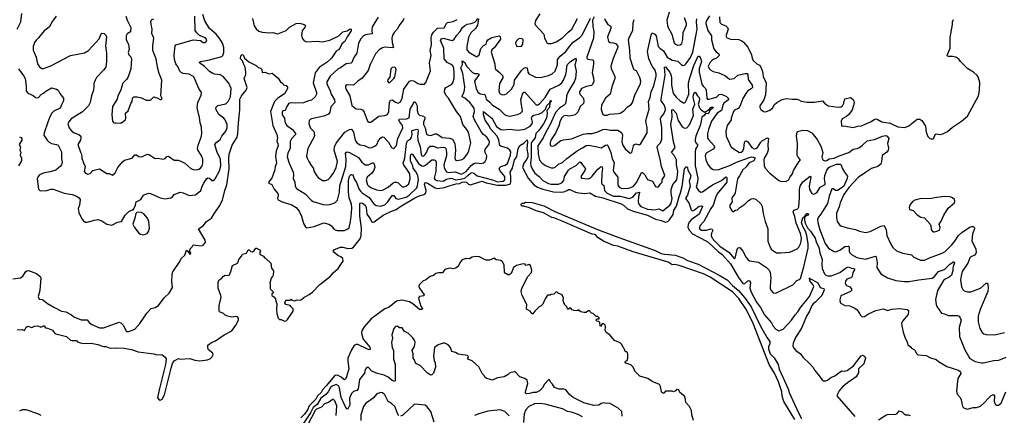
# Model space of a CAD drawing. Extents: x 2220333 to 2384341, y 721037 to 894043.
# Tile 86 of 256: x 2268066 to 2280034, y 777168 to 781982. Entities that reach past the tile are written whole.
import ezdxf

# ---------------------------------------------------------------- set-up
doc = ezdxf.new("R2010")
doc.units = 0

msp = doc.modelspace()

# ---------------------------------------------------------------- linework, layer by layer
at = {"layer": '0CON10XD'}
for points in [[(2275964, 782085), (2275932, 781975), (2275942, 781912), (2275949, 781885), (2275994, 781805), (2276020, 781700), (2276035, 781682), (2276065, 781671), (2276095, 781674), (2276115, 781693), (2276128, 781742), (2276132, 781825), (2276172, 781915), (2276171, 781935), (2276146, 782006)], [(2268035, 781866), (2268079, 781955), (2268094, 782056)], [(2268051, 781385), (2268117, 781295), (2268132, 781265), (2268144, 781174), (2268144, 781115), (2268165, 781087), (2268231, 781061), (2268259, 781035), (2268275, 781029), (2268296, 781035), (2268328, 781072), (2268355, 781086), (2268385, 781112), (2268455, 781151), (2268515, 781137), (2268533, 781125), (2268553, 781083), (2268600, 781025), (2268599, 780995), (2268573, 780947), (2268558, 780905), (2268483, 780867), (2268456, 780845), (2268431, 780799), (2268410, 780735), (2268364, 780605), (2268361, 780575), (2268399, 780515), (2268425, 780492), (2268455, 780476), (2268515, 780464), (2268535, 780454), (2268576, 780374), (2268574, 780295), (2268582, 780245), (2268574, 780215), (2268562, 780198), (2268505, 780152), (2268435, 780129), (2268362, 780118), (2268306, 780094), (2268290, 780075), (2268279, 780045), (2268295, 779920), (2268312, 779902), (2268325, 779899), (2268395, 779904), (2268445, 779920), (2268475, 779919), (2268605, 779869), (2268705, 779854), (2268755, 779836), (2268790, 779815), (2268802, 779795), (2268793, 779725), (2268778, 779685), (2268782, 779658), (2268786, 779635), (2268817, 779565), (2268838, 779538), (2268865, 779520), (2268887, 779517), (2268976, 779544), (2269015, 779550), (2269063, 779533), (2269125, 779494), (2269185, 779483), (2269255, 779518), (2269305, 779528), (2269348, 779605), (2269395, 779648), (2269435, 779670), (2269445, 779670), (2269455, 779680), (2269476, 779724), (2269482, 779765), (2269538, 779792), (2269572, 779845), (2269587, 779855), (2269635, 779870), (2269655, 779868), (2269775, 779814), (2269835, 779800), (2269905, 779816), (2269925, 779827), (2269946, 779854), (2270015, 779882), (2270052, 779875), (2270125, 779842), (2270205, 779850), (2270267, 779903), (2270283, 779955), (2270304, 779994), (2270335, 780046), (2270355, 780059), (2270375, 780055), (2270405, 780024), (2270426, 780025), (2270444, 780045), (2270495, 780141), (2270512, 780205), (2270509, 780279), (2270495, 780315), (2270466, 780365), (2270440, 780465), (2270453, 780487), (2270503, 780525), (2270523, 780565), (2270573, 780625), (2270588, 780665), (2270589, 780705), (2270564, 780765), (2270549, 780785), (2270488, 780828), (2270454, 780885), (2270450, 780905), (2270455, 780918), (2270475, 780936), (2270572, 780958), (2270602, 780985), (2270630, 781045), (2270636, 781146), (2270608, 781208), (2270540, 781290), (2270505, 781309), (2270435, 781318), (2270415, 781326), (2270373, 781353), (2270314, 781414), (2270250, 781455), (2270252, 781465), (2270268, 781475), (2270375, 781492), (2270525, 781532), (2270536, 781545), (2270547, 781583), (2270549, 781645), (2270533, 781695), (2270492, 781762), (2270455, 781805), (2270374, 781874), (2270316, 781966), (2270292, 782045)], [(2268510, 782025), (2268465, 781965), (2268425, 781891), (2268363, 781847), (2268297, 781763), (2268265, 781734), (2268246, 781705), (2268231, 781655), (2268230, 781610), (2268267, 781525), (2268281, 781445), (2268308, 781408), (2268335, 781388), (2268355, 781386), (2268445, 781420), (2268685, 781545), (2268855, 781578), (2268904, 781606), (2269031, 781749), (2269055, 781808), (2269065, 781816), (2269094, 781814), (2269115, 781792), (2269121, 781775), (2269109, 781665), (2269121, 781575), (2269123, 781475), (2269112, 781405), (2269085, 781366), (2269001, 781279), (2268982, 781245), (2268966, 781205), (2268969, 781165), (2268963, 781125), (2268938, 781055), (2268922, 780975), (2268902, 780935), (2268831, 780859), (2268691, 780775), (2268659, 780735), (2268651, 780715), (2268668, 780665), (2268694, 780635), (2268727, 780607), (2268786, 780585), (2268808, 780565), (2268811, 780545), (2268804, 780515), (2268773, 780465), (2268805, 780370), (2268816, 780345), (2268822, 780295), (2268840, 780240), (2268864, 780195), (2268850, 780135), (2268865, 780113), (2268895, 780104), (2268925, 780112), (2268955, 780146), (2269035, 780167), (2269125, 780112), (2269155, 780112), (2269195, 780090), (2269225, 780118), (2269261, 780185), (2269315, 780254), (2269339, 780271), (2269435, 780296), (2269465, 780338), (2269485, 780338), (2269515, 780319), (2269552, 780312), (2269615, 780346), (2269635, 780343), (2269715, 780292), (2269745, 780296), (2269815, 780284), (2269835, 780294), (2269855, 780316), (2269875, 780320), (2269945, 780274), (2269994, 780274), (2270025, 780261), (2270075, 780235), (2270145, 780172), (2270175, 780159), (2270210, 780155), (2270245, 780161), (2270266, 780174), (2270285, 780202), (2270294, 780235), (2270291, 780285), (2270278, 780325), (2270230, 780400), (2270226, 780415), (2270234, 780455), (2270274, 780554), (2270281, 780591), (2270276, 780675), (2270258, 780728), (2270253, 780795), (2270239, 780835), (2270222, 780915), (2270233, 780975), (2270274, 781065), (2270276, 781095), (2270245, 781143), (2270185, 781285), (2270125, 781318), (2270055, 781328), (2270029, 781339), (2270013, 781355), (2269991, 781405), (2269965, 781445), (2269948, 781498), (2269944, 781555), (2269958, 781662), (2269966, 781674), (2269979, 781681), (2270175, 781736), (2270265, 781727), (2270295, 781706), (2270315, 781704), (2270334, 781716), (2270340, 781735), (2270325, 781760), (2270250, 781790), (2270220, 781820), (2270201, 781851), (2270196, 782025)], [(2269357, 782025), (2269371, 781975), (2269417, 781885), (2269412, 781835), (2269371, 781809), (2269361, 781785), (2269361, 781735), (2269388, 781685), (2269399, 781625), (2269386, 781584), (2269395, 781555), (2269419, 781529), (2269426, 781506), (2269416, 781385), (2269384, 781286), (2269364, 781256), (2269320, 781210), (2269293, 781115), (2269258, 781055), (2269250, 781015), (2269194, 780926), (2269186, 780825), (2269193, 780745), (2269205, 780730), (2269225, 780722), (2269235, 780728), (2269295, 780723), (2269352, 780765), (2269358, 780785), (2269352, 780845), (2269386, 780874), (2269416, 780964), (2269432, 780985), (2269438, 781025), (2269455, 781042), (2269495, 781042), (2269545, 781030), (2269605, 781004), (2269656, 781004), (2269695, 781043), (2269747, 781027), (2269775, 781010), (2269785, 781010), (2269798, 781022), (2269782, 781055), (2269793, 781245), (2269762, 781325), (2269742, 781405), (2269724, 781504), (2269686, 781605), (2269686, 781664), (2269697, 781755), (2269672, 781815), (2269678, 781865), (2269663, 781925), (2269662, 781958), (2269670, 781980), (2269696, 781994)], [(2270895, 781997), (2270918, 781908), (2270940, 781870), (2270975, 781843), (2271015, 781830), (2271095, 781821), (2271145, 781824), (2271205, 781811), (2271305, 781849), (2271345, 781890), (2271425, 781936), (2271445, 781941), (2271484, 781936), (2271525, 781922), (2271536, 781915), (2271539, 781905), (2271537, 781893), (2271500, 781845), (2271491, 781795), (2271498, 781758), (2271524, 781724), (2271555, 781714), (2271675, 781722), (2271745, 781712), (2271837, 781733), (2271946, 781784), (2271995, 781833), (2272048, 781848), (2272085, 781872), (2272097, 781867), (2272095, 781845), (2272047, 781775), (2272018, 781715), (2271983, 781687), (2271959, 781635), (2271941, 781615), (2271912, 781598), (2271858, 781512), (2271805, 781466), (2271705, 781402), (2271659, 781335), (2271635, 781215), (2271675, 781095), (2271673, 781075), (2271659, 781045), (2271615, 781001), (2271565, 780990), (2271515, 780970), (2271415, 780965), (2271375, 780972), (2271345, 780966), (2271333, 780957), (2271312, 780925), (2271295, 780878), (2271265, 780873), (2271255, 780860), (2271258, 780825), (2271283, 780785), (2271289, 780749), (2271293, 780725), (2271313, 780695), (2271383, 780645), (2271418, 780595), (2271417, 780585), (2271369, 780531), (2271352, 780498), (2271353, 780417), (2271325, 780356), (2271318, 780315), (2271342, 780235), (2271389, 780125), (2271393, 780095), (2271389, 780045), (2271409, 780008), (2271415, 779955), (2271429, 779929), (2271535, 779861), (2271615, 779782), (2271635, 779771), (2271755, 779733), (2271795, 779728), (2271835, 779731), (2271895, 779755), (2271929, 779785), (2271955, 779882), (2271956, 779965), (2271975, 780012), (2272032, 780195), (2272035, 780275), (2272027, 780363), (2272046, 780374), (2272075, 780367), (2272183, 780305), (2272225, 780250), (2272265, 780217), (2272305, 780217), (2272355, 780240), (2272365, 780238), (2272375, 780225), (2272382, 780185), (2272367, 780143), (2272346, 780115), (2272291, 780065), (2272277, 780035), (2272295, 779974), (2272309, 779955), (2272335, 779938), (2272405, 779913), (2272457, 779903), (2272475, 779907), (2272545, 779943), (2272605, 779995), (2272625, 780004), (2272645, 780005), (2272665, 779996), (2272715, 779947), (2272735, 779949), (2272768, 779962), (2272795, 779985), (2272814, 780045), (2272808, 780105), (2272765, 780175), (2272735, 780210), (2272726, 780235), (2272746, 780295), (2272766, 780475), (2272782, 780508), (2272815, 780533), (2272828, 780552), (2272837, 780585), (2272832, 780625), (2272836, 780635), (2272895, 780650), (2272906, 780646), (2272910, 780625), (2272902, 780565), (2272906, 780515), (2272934, 780435), (2272945, 780347), (2272955, 780326), (2272975, 780322), (2272995, 780340), (2273012, 780365), (2273035, 780425), (2273055, 780442), (2273095, 780444), (2273145, 780422), (2273215, 780432), (2273235, 780426), (2273246, 780416), (2273254, 780365), (2273252, 780325), (2273232, 780258), (2273223, 780215), (2273225, 780185), (2273241, 780145), (2273255, 780129), (2273275, 780124), (2273355, 780131), (2273435, 780104), (2273495, 780135), (2273555, 780208), (2273585, 780231), (2273615, 780241), (2273675, 780233), (2273702, 780238), (2273725, 780258), (2273741, 780289), (2273746, 780325), (2273722, 780365), (2273719, 780385), (2273729, 780411), (2273771, 780469), (2273775, 780495), (2273770, 780515), (2273744, 780554), (2273705, 780584), (2273680, 780615), (2273598, 780755), (2273578, 780805), (2273593, 780865), (2273590, 780905), (2273539, 780975), (2273475, 781028), (2273444, 781044), (2273443, 781055), (2273460, 781085)], [(2272425, 782013), (2272352, 781895), (2272346, 781854), (2272349, 781811), (2272271, 781799), (2272246, 781784), (2272212, 781748), (2272183, 781695), (2272165, 781575), (2272128, 781522), (2272105, 781461), (2272095, 781453), (2272035, 781443), (2271966, 781395), (2271938, 781382), (2271839, 781295), (2271800, 781225), (2271799, 781205), (2271815, 781164), (2271838, 781128), (2271853, 781075), (2271892, 781005), (2271896, 780975), (2271848, 780922), (2271836, 780855), (2271818, 780832), (2271765, 780806), (2271614, 780776), (2271595, 780766), (2271586, 780754), (2271582, 780715), (2271603, 780663), (2271643, 780623), (2271650, 780575), (2271645, 780555), (2271570, 780415), (2271553, 780323), (2271559, 780295), (2271579, 780255), (2271608, 780208), (2271635, 780180), (2271647, 780135), (2271674, 780084), (2271693, 780063), (2271745, 780024), (2271785, 780026), (2271815, 780039), (2271840, 780060), (2271881, 780115), (2271915, 780185)], [(2271915, 780185), (2271928, 780255), (2271895, 780365), (2271890, 780395), (2271894, 780435), (2271915, 780480), (2272018, 780612), (2272075, 780647), (2272095, 780651), (2272105, 780647), (2272125, 780615), (2272145, 780517), (2272163, 780483), (2272205, 780460), (2272259, 780449), (2272315, 780424), (2272345, 780428), (2272385, 780446), (2272406, 780465), (2272429, 780511), (2272455, 780543), (2272475, 780556), (2272494, 780554), (2272550, 780490), (2272585, 780426), (2272615, 780414), (2272645, 780449), (2272661, 780535), (2272725, 780665), (2272719, 780695), (2272682, 780742), (2272674, 780765), (2272677, 780773), (2272766, 780774), (2272802, 780788), (2272813, 780895), (2272855, 780972), (2272865, 780984), (2272875, 780984), (2272896, 780935), (2272898, 780875), (2272908, 780838), (2272925, 780820), (2272976, 780806), (2272992, 780792), (2272991, 780775), (2272974, 780735), (2272973, 780705), (2272995, 780665), (2273006, 780606), (2273016, 780586), (2273038, 780575), (2273062, 780572), (2273115, 780592), (2273135, 780592), (2273200, 780550), (2273292, 780542), (2273327, 780527), (2273354, 780475), (2273363, 780393), (2273356, 780295), (2273363, 780275), (2273375, 780267), (2273434, 780276), (2273465, 780291), (2273509, 780351), (2273524, 780386), (2273548, 780485), (2273522, 780615), (2273503, 780645), (2273451, 780705), (2273423, 780805), (2273375, 780866), (2273279, 781025), (2273245, 781065), (2273229, 781105), (2273232, 781135), (2273244, 781156), (2273315, 781195), (2273332, 781215), (2273348, 781265), (2273349, 781345), (2273342, 781392), (2273329, 781419), (2273311, 781435), (2273262, 781462), (2273227, 781505), (2273220, 781635), (2273183, 781727), (2273192, 781748), (2273215, 781759), (2273305, 781731), (2273325, 781730), (2273346, 781744), (2273380, 781795), (2273421, 781839), (2273449, 781885), (2273475, 781911), (2273505, 781926), (2273555, 781936), (2273597, 781953), (2273620, 781970), (2273635, 782002)], [(2272736, 781995), (2272728, 781975), (2272685, 781922), (2272655, 781865), (2272616, 781825), (2272598, 781795), (2272589, 781755), (2272594, 781705), (2272609, 781645), (2272595, 781640), (2272507, 781647), (2272475, 781641), (2272435, 781617), (2272392, 781568), (2272326, 781435), (2272303, 781365), (2272228, 781272), (2272175, 781232), (2272125, 781184), (2272045, 781189), (2272026, 781175), (2272026, 781155), (2272035, 781133), (2272078, 781055), (2272105, 780937), (2272155, 780898), (2272214, 780894), (2272234, 780884), (2272252, 780855), (2272294, 780745), (2272315, 780734), (2272335, 780734), (2272432, 780808), (2272506, 780814), (2272535, 780830), (2272554, 780866), (2272562, 780975), (2272575, 781002), (2272595, 781006), (2272635, 780977), (2272665, 780967), (2272695, 780982), (2272716, 781026), (2272736, 781135), (2272805, 781234), (2272825, 781242), (2272855, 781237), (2272906, 781205), (2272935, 781196), (2272985, 781199), (2273004, 781216), (2273061, 781359), (2273047, 781455), (2273066, 781545), (2273057, 781605), (2273071, 781675), (2273067, 781765), (2273075, 781798), (2273095, 781828), (2273145, 781878), (2273227, 781883), (2273253, 781935), (2273265, 781946), (2273335, 781958), (2273385, 781983)], [(2273643, 781993), (2273632, 781915), (2273605, 781874), (2273548, 781822), (2273522, 781765), (2273500, 781655), (2273503, 781615), (2273525, 781585), (2273615, 781532), (2273625, 781532), (2273650, 781555), (2273670, 781630), (2273705, 781669), (2273738, 781682), (2273743, 781715), (2273758, 781735), (2273805, 781764), (2273896, 781786), (2273907, 781777), (2273909, 781745), (2273839, 781645), (2273805, 781615), (2273796, 781586), (2273842, 781445), (2273845, 781385), (2273895, 781344), (2273937, 781297), (2273937, 781273), (2273898, 781205), (2273890, 781115), (2273897, 781087), (2273905, 781079), (2273938, 781068), (2273965, 781070), (2273985, 781080), (2274045, 781137), (2274075, 781195), (2274081, 781245), (2274165, 781362), (2274195, 781392), (2274215, 781400), (2274235, 781395), (2274241, 781345), (2274253, 781323), (2274335, 781282), (2274395, 781277), (2274495, 781302), (2274537, 781323), (2274575, 781356), (2274605, 781435), (2274605, 781495), (2274615, 781515), (2274634, 781536), (2274706, 781594), (2274748, 781655), (2274795, 781708), (2274875, 781766), (2274909, 781801), (2275005, 781999)], [(2274390, 782055), (2274335, 781972), (2274328, 781935), (2274336, 781915), (2274437, 781807), (2274447, 781755), (2274478, 781698), (2274492, 781692), (2274532, 781692), (2274585, 781713), (2274665, 781760), (2274731, 781829), (2274779, 781865), (2274848, 781995)], [(2275048, 782015), (2275029, 781975), (2275033, 781905), (2275046, 781835), (2275042, 781755), (2274961, 781525), (2274961, 781515), (2274972, 781502), (2275025, 781494), (2275035, 781489), (2275041, 781475), (2275041, 781445), (2275024, 781335), (2275041, 781275), (2275043, 781235), (2275030, 781195), (2275015, 781179), (2274955, 781170), (2274896, 781145), (2274870, 781105), (2274874, 781074), (2274918, 781025), (2274923, 780985), (2274918, 780962), (2274880, 780925), (2274852, 780858), (2274817, 780823), (2274755, 780808), (2274695, 780815), (2274675, 780807), (2274655, 780786), (2274635, 780750), (2274619, 780691), (2274578, 780602), (2274524, 780515), (2274514, 780484), (2274516, 780456), (2274525, 780446), (2274545, 780444), (2274565, 780452), (2274645, 780510), (2274675, 780521), (2274775, 780532), (2274915, 780589), (2274965, 780597), (2275025, 780595), (2275093, 780617), (2275155, 780645), (2275189, 780649), (2275245, 780636), (2275335, 780638), (2275379, 780609), (2275392, 780575), (2275386, 780496), (2275396, 780456), (2275425, 780410), (2275485, 780357), (2275506, 780365), (2275527, 780445), (2275540, 780465), (2275555, 780472), (2275595, 780457), (2275612, 780468), (2275691, 780605), (2275694, 780665), (2275678, 780745), (2275685, 780785), (2275718, 780895), (2275708, 780985), (2275729, 781035), (2275740, 781105), (2275775, 781175), (2275803, 781295), (2275801, 781321), (2275785, 781374), (2275757, 781407), (2275714, 781504), (2275695, 781595), (2275741, 781795), (2275755, 781820), (2275785, 781807), (2275802, 781785), (2275828, 781655), (2275845, 781634), (2275892, 781602), (2275937, 781525), (2275995, 781489), (2276065, 781477), (2276105, 781438), (2276125, 781426), (2276145, 781430), (2276165, 781449), (2276218, 781522), (2276246, 781585), (2276301, 781865), (2276294, 781955), (2276298, 781992)], [(2275176, 781995), (2275182, 781975), (2275215, 781924), (2275252, 781902), (2275252, 781875), (2275210, 781775), (2275223, 781715), (2275244, 781704), (2275285, 781701), (2275315, 781687), (2275337, 781655), (2275333, 781635), (2275279, 781511), (2275250, 781415), (2275256, 781386), (2275299, 781291), (2275298, 781265), (2275265, 781165), (2275244, 781077), (2275188, 781025), (2275139, 780941), (2275134, 780895), (2275149, 780835), (2275175, 780818), (2275205, 780820), (2275235, 780832), (2275345, 780840), (2275364, 780846), (2275409, 780871), (2275455, 780923), (2275500, 780950), (2275514, 780976), (2275546, 781075), (2275585, 781144), (2275611, 781205), (2275614, 781234), (2275605, 781280), (2275565, 781358), (2275535, 781373), (2275525, 781388), (2275486, 781515), (2275482, 781612), (2275468, 781735), (2275479, 781775), (2275519, 781851), (2275524, 781945), (2275534, 781985)], [(2276450, 782030), (2276411, 781965), (2276408, 781935), (2276430, 781850), (2276476, 781786), (2276475, 781735), (2276505, 781626), (2276530, 781590), (2276562, 781565), (2276568, 781545), (2276535, 781513), (2276489, 781495), (2276453, 781455), (2276436, 781415), (2276445, 781386), (2276465, 781366), (2276495, 781351), (2276565, 781335), (2276645, 781297), (2276695, 781257), (2276750, 781265), (2276794, 781306), (2276885, 781328), (2276908, 781325), (2276916, 781315), (2276921, 781255), (2276970, 781185), (2276972, 781158), (2276959, 781141), (2276917, 781115), (2276891, 781085), (2276857, 781023), (2276820, 780925), (2276797, 780903), (2276755, 780879), (2276744, 780865), (2276714, 780785), (2276712, 780765), (2276667, 780695), (2276649, 780625), (2276653, 780565), (2276715, 780432), (2276815, 780365), (2276835, 780368), (2276855, 780385), (2276866, 780415), (2276874, 780486), (2276885, 780505), (2276895, 780507), (2276915, 780495), (2276965, 780427), (2276995, 780411), (2277015, 780413), (2277035, 780426), (2277075, 780492), (2277095, 780512), (2277155, 780544), (2277169, 780535), (2277161, 780465), (2277165, 780395), (2277153, 780357), (2277115, 780295), (2277110, 780275), (2277114, 780205), (2277126, 780176), (2277184, 780114), (2277295, 780024), (2277315, 780016), (2277374, 780014), (2277405, 780028), (2277415, 780039), (2277430, 780070), (2277460, 780105), (2277472, 780145), (2277535, 780253), (2277557, 780275), (2277528, 780308), (2277517, 780335), (2277519, 780475), (2277507, 780565), (2277515, 780616), (2277535, 780627), (2277585, 780636), (2277642, 780632), (2277694, 780604), (2277761, 780525), (2277802, 780442), (2277827, 780365), (2277815, 780315), (2277820, 780295), (2277834, 780274), (2277855, 780263), (2277875, 780268), (2277905, 780288), (2277965, 780296), (2278025, 780327), (2278146, 780364), (2278195, 780406), (2278245, 780413), (2278275, 780428), (2278312, 780455), (2278365, 780508), (2278457, 780523), (2278555, 780566), (2278595, 780571), (2278611, 780565), (2278629, 780535), (2278613, 780475), (2278627, 780417), (2278624, 780396), (2278605, 780368), (2278549, 780331), (2278541, 780255), (2278532, 780225), (2278498, 780195), (2278420, 780170), (2278345, 780123), (2278258, 780062), (2278145, 779941), (2278084, 779855), (2278037, 779755), (2278028, 779705), (2277995, 779628), (2277994, 779575), (2278004, 779525), (2278029, 779485), (2278045, 779472), (2278125, 779448), (2278225, 779430), (2278275, 779409), (2278345, 779393), (2278405, 779404), (2278531, 779469), (2278575, 779477), (2278596, 779426), (2278606, 779355), (2278649, 779259), (2278680, 779210), (2278725, 779168), (2278799, 779139), (2278905, 779121), (2278935, 779091), (2279015, 779054), (2279065, 779056), (2279125, 779084), (2279279, 779141), (2279315, 779162), (2279395, 779241), (2279431, 779285), (2279475, 779354), (2279517, 779393), (2279605, 779453), (2279634, 779464), (2279655, 779464), (2279670, 779450), (2279672, 779435), (2279647, 779375), (2279638, 779288), (2279686, 779195), (2279690, 779145), (2279674, 779116), (2279628, 779095), (2279615, 779082), (2279592, 779018), (2279523, 778917), (2279508, 778865), (2279502, 778815), (2279512, 778732), (2279529, 778699), (2279545, 778684), (2279585, 778669), (2279625, 778670), (2279745, 778715), (2279815, 778776), (2279825, 778777), (2279834, 778764), (2279838, 778715), (2279832, 778675), (2279740, 778455), (2279718, 778375), (2279714, 778304), (2279736, 778225), (2279765, 778174), (2279785, 778159), (2279815, 778150), (2279915, 778146), (2280035, 778174)], [(2276571, 782015), (2276577, 781947), (2276595, 781926), (2276648, 781908), (2276671, 781885), (2276676, 781865), (2276653, 781793), (2276654, 781775), (2276665, 781760), (2276705, 781743), (2276809, 781739), (2276845, 781726), (2276865, 781710), (2276915, 781648), (2276961, 781555), (2276969, 781515), (2276982, 781485), (2277025, 781446), (2277059, 781429), (2277072, 781412), (2277090, 781365), (2277097, 781327), (2277102, 781285), (2277125, 781248), (2277139, 781209), (2277132, 781068), (2277109, 781005), (2277064, 780935), (2277064, 780915), (2277075, 780890), (2277106, 780866), (2277135, 780861), (2277185, 780881), (2277215, 780907), (2277242, 780948), (2277270, 780975), (2277335, 781012), (2277385, 781022), (2277455, 781014), (2277515, 781016), (2277538, 781008), (2277565, 780989), (2277639, 780979), (2277725, 780977), (2277825, 780996), (2277850, 780965), (2277893, 780935), (2278015, 780918), (2278045, 780922), (2278066, 780935), (2278082, 780965), (2278095, 781019), (2278164, 781034), (2278195, 781010), (2278205, 780990), (2278208, 780965), (2278184, 780885), (2278148, 780832), (2278115, 780804), (2278064, 780775), (2278049, 780745), (2278054, 780694), (2278058, 780688), (2278085, 780691), (2278195, 780671), (2278255, 780686), (2278300, 780690), (2278415, 780743), (2278459, 780771), (2278475, 780774), (2278495, 780768), (2278545, 780737), (2278645, 780722), (2278738, 780678), (2278825, 780669), (2278875, 780690), (2278975, 780771), (2279005, 780770), (2279030, 780755), (2279074, 780685), (2279082, 780612), (2279105, 780560), (2279130, 780535), (2279145, 780530), (2279165, 780532), (2279178, 780542), (2279195, 780583), (2279205, 780592), (2279254, 780586), (2279285, 780594), (2279345, 780623), (2279406, 780675), (2279513, 780747), (2279585, 780807), (2279719, 781055), (2279732, 781125), (2279736, 781216), (2279717, 781285), (2279704, 781304), (2279658, 781345), (2279592, 781385), (2279502, 781475), (2279483, 781503), (2279445, 781526), (2279405, 781534), (2279355, 781532), (2279341, 781541), (2279342, 781558), (2279376, 781634), (2279374, 781765), (2279403, 781925), (2279404, 781956), (2279418, 781985)], [(2274107, 781657), (2274165, 781660), (2274180, 781685), (2274186, 781735), (2274175, 781747), (2274145, 781754), (2274124, 781745), (2274106, 781725), (2274093, 781695), (2274095, 781680), (2274107, 781657)], [(2267985, 778829), (2268075, 778841), (2268105, 778861), (2268142, 778918), (2268155, 778927), (2268175, 778930), (2268272, 778892), (2268315, 778855), (2268324, 778835), (2268313, 778687), (2268289, 778615), (2268303, 778583), (2268345, 778578), (2268405, 778530), (2268483, 778483), (2268575, 778436), (2268628, 778428), (2268695, 778391), (2268725, 778365), (2268815, 778328), (2268885, 778330), (2268909, 778299), (2268945, 778274), (2269035, 778234), (2269085, 778234), (2269275, 778303), (2269294, 778294), (2269324, 778265), (2269365, 778188), (2269395, 778188), (2269465, 778216), (2269527, 778283), (2269579, 778361), (2269611, 778409), (2269664, 778466), (2269715, 778480), (2269755, 778503), (2269824, 778596), (2269882, 778655), (2269922, 778725), (2269917, 778795), (2269919, 778885), (2269927, 778913), (2270012, 779038), (2270030, 779075), (2270075, 779115), (2270095, 779178), (2270112, 779165), (2270135, 779128), (2270147, 779135), (2270136, 779166), (2270138, 779192), (2270164, 779216), (2270175, 779242), (2270275, 779232), (2270295, 779238), (2270318, 779262), (2270324, 779276), (2270320, 779300), (2270239, 779435), (2270296, 779474), (2270335, 779526), (2270398, 779565), (2270435, 779629), (2270490, 779710), (2270531, 779785), (2270559, 779905), (2270585, 779973), (2270611, 780165), (2270607, 780285), (2270613, 780347), (2270649, 780455), (2270708, 780552), (2270719, 780591), (2270724, 780725), (2270741, 780885), (2270743, 781015), (2270763, 781055), (2270821, 781125), (2270831, 781155), (2270794, 781266), (2270814, 781316), (2270816, 781344), (2270808, 781405), (2270790, 781435), (2270775, 781483), (2270751, 781505), (2270749, 781515), (2270760, 781550), (2270775, 781559), (2270788, 781548), (2270798, 781515), (2270850, 781470), (2270940, 781425), (2270965, 781400), (2270995, 781392), (2271008, 781375), (2271015, 781340), (2271045, 781343), (2271097, 781323), (2271135, 781332), (2271209, 781269), (2271237, 781227), (2271266, 781206), (2271271, 781191), (2271305, 781179), (2271322, 781162), (2271321, 781145), (2271285, 781078), (2271202, 781028), (2271162, 780988), (2271113, 780865), (2271142, 780695), (2271192, 780585), (2271201, 780545), (2271190, 780505), (2271206, 780475), (2271210, 780445), (2271184, 780384), (2271176, 780316), (2271186, 780235), (2271173, 780195), (2271169, 780155), (2271130, 780055), (2271089, 780005), (2271095, 779992), (2271133, 779975), (2271161, 779921), (2271206, 779865), (2271210, 779845), (2271200, 779805), (2271209, 779789), (2271255, 779765), (2271375, 779730), (2271425, 779697), (2271462, 779652), (2271491, 779591), (2271515, 779503), (2271541, 779461), (2271555, 779450), (2271645, 779466), (2271765, 779508), (2271825, 779494), (2271855, 779473), (2271888, 779428), (2271925, 779416), (2272015, 779418), (2272054, 779435), (2272069, 779451)], [(2273460, 781085), (2273472, 781125), (2273475, 781165), (2273454, 781325), (2273430, 781395), (2273447, 781435), (2273445, 781481), (2273475, 781461), (2273497, 781415), (2273570, 781340), (2273595, 781328), (2273635, 781325), (2273648, 781318), (2273646, 781305), (2273605, 781255), (2273596, 781235), (2273613, 781145), (2273635, 781101), (2273665, 781078), (2273715, 781072), (2273723, 781063), (2273736, 781015), (2273780, 780980), (2273815, 780941), (2273893, 780893), (2273960, 780830), (2273985, 780814), (2274025, 780808), (2274115, 780827), (2274154, 780845), (2274175, 780864), (2274178, 780875), (2274167, 780947), (2274158, 781005), (2274178, 781075), (2274195, 781099), (2274205, 781100), (2274345, 780947), (2274365, 780946), (2274385, 780959), (2274455, 781035), (2274513, 781137), (2274621, 781185), (2274655, 781215), (2274675, 781246), (2274705, 781315), (2274714, 781355), (2274718, 781415), (2274726, 781435), (2274760, 781475), (2274825, 781512), (2274828, 781485), (2274814, 781434), (2274832, 781355), (2274820, 781265), (2274806, 781225), (2274737, 781113), (2274713, 781055), (2274710, 780995), (2274695, 780955), (2274685, 780943), (2274630, 780910), (2274579, 780851), (2274515, 780705), (2274461, 780615), (2274430, 780545), (2274365, 780445), (2274367, 780345), (2274385, 780274), (2274417, 780235), (2274465, 780203), (2274525, 780180), (2274555, 780179), (2274575, 780189), (2274615, 780223), (2274665, 780245), (2274717, 780293), (2274842, 780385), (2274909, 780421), (2274950, 780450), (2274975, 780455), (2275069, 780439), (2275135, 780421), (2275185, 780454), (2275205, 780459), (2275215, 780451), (2275250, 780365), (2275268, 780288), (2275293, 780245), (2275280, 780150), (2275289, 780125), (2275337, 780067), (2275337, 779967), (2275353, 779943), (2275385, 779928), (2275465, 779932), (2275495, 779940), (2275525, 779958), (2275569, 780005), (2275625, 780123), (2275635, 780122), (2275663, 780095), (2275699, 780039), (2275757, 780017), (2275794, 779954), (2275820, 779945), (2275832, 779948), (2275854, 779985), (2275876, 780004), (2275877, 780035), (2275906, 780085), (2275866, 780195), (2275858, 780238), (2275851, 780285), (2275813, 780427), (2275818, 780445), (2275855, 780484), (2275872, 780528), (2275873, 780665), (2275857, 780775), (2275863, 780797), (2275897, 780835), (2275914, 780885), (2275912, 780915), (2275901, 780945), (2275865, 780995), (2275862, 781015), (2275913, 781305), (2275905, 781405), (2275915, 781407), (2275925, 781397), (2275967, 781345), (2275981, 781315), (2275988, 781275), (2275989, 781185), (2276004, 781105), (2276015, 781078), (2276050, 781035), (2276094, 780995), (2276135, 780971), (2276145, 780971), (2276155, 780976), (2276171, 781005), (2276198, 781075), (2276197, 781215), (2276210, 781275), (2276262, 781425), (2276305, 781522), (2276315, 781536), (2276325, 781538), (2276342, 781512), (2276352, 781475), (2276327, 781387), (2276327, 781345), (2276359, 781199), (2276373, 781173), (2276400, 781145), (2276411, 781125), (2276420, 781025), (2276426, 781016), (2276444, 781014), (2276535, 781040), (2276568, 781072), (2276583, 781077), (2276605, 781072), (2276656, 781046), (2276676, 781025), (2276682, 781005), (2276624, 780965), (2276612, 780945), (2276606, 780906), (2276596, 780875), (2276544, 780845), (2276473, 780747), (2276437, 780645), (2276427, 780595), (2276427, 780545), (2276437, 780525), (2276506, 780445), (2276513, 780425), (2276495, 780405), (2276412, 780358), (2276399, 780325), (2276405, 780275), (2276430, 780220), (2276461, 780181), (2276495, 780158), (2276525, 780154), (2276565, 780160), (2276705, 780211), (2276780, 780250), (2276935, 780306), (2276965, 780311), (2276988, 780308), (2277004, 780295), (2276991, 780265), (2276932, 780238), (2276893, 780187), (2276854, 780156), (2276817, 780083), (2276792, 780045), (2276764, 779875), (2276756, 779854), (2276730, 779825), (2276724, 779804), (2276726, 779765), (2276699, 779725), (2276697, 779695), (2276725, 779650), (2276735, 779643), (2276765, 779662), (2276791, 779669), (2276818, 779695), (2276880, 779735), (2276921, 779779), (2276955, 779801), (2276985, 779806), (2277015, 779797), (2277075, 779740), (2277090, 779710), (2277102, 779625), (2277127, 779525), (2277159, 779435), (2277160, 779285), (2277182, 779222), (2277205, 779186), (2277265, 779146), (2277313, 779143), (2277425, 779153), (2277515, 779192), (2277538, 779215), (2277557, 779253), (2277566, 779285), (2277567, 779325), (2277555, 779381), (2277502, 779505), (2277489, 779585), (2277469, 779645), (2277477, 779663), (2277525, 779680), (2277537, 779705), (2277545, 779815), (2277544, 779915), (2277552, 779958), (2277585, 780010), (2277675, 780079), (2277681, 780065), (2277663, 779955), (2277665, 779915), (2277696, 779866), (2277715, 779859), (2277736, 779865), (2277759, 779885), (2277795, 779944), (2277855, 779975), (2277857, 779995), (2277847, 780045), (2277854, 780086), (2277875, 780151), (2277895, 780179), (2277915, 780192), (2277995, 780222), (2278040, 780225), (2278051, 780215), (2278064, 780174), (2278090, 780125), (2278126, 780076), (2278125, 780048), (2278085, 779957), (2278065, 779938), (2278005, 779903), (2277985, 779905), (2277955, 779924), (2277937, 779923), (2277906, 779834), (2277884, 779746), (2277805, 779616), (2277772, 779575), (2277765, 779545), (2277767, 779513), (2277791, 779425), (2277855, 779257), (2277895, 779203), (2277965, 779161), (2277985, 779159), (2278035, 779178), (2278095, 779222), (2278135, 779227), (2278144, 779224), (2278147, 779213), (2278147, 779167), (2278156, 779145), (2278176, 779126), (2278240, 779090), (2278345, 779069), (2278470, 779105), (2278477, 779095), (2278489, 779025), (2278486, 778965), (2278535, 778889), (2278615, 778841), (2278715, 778809), (2278815, 778796), (2278875, 778796), (2278995, 778818), (2279155, 778838), (2279185, 778855), (2279235, 778917), (2279305, 778944), (2279372, 779005), (2279415, 779036), (2279425, 779036), (2279429, 779025), (2279411, 778979), (2279408, 778955), (2279410, 778925), (2279393, 778875), (2279365, 778849), (2279315, 778824), (2279295, 778807), (2279222, 778685), (2279199, 778575), (2279206, 778516), (2279215, 778490), (2279270, 778410), (2279305, 778402), (2279352, 778382), (2279465, 778384), (2279485, 778376), (2279495, 778364), (2279509, 778325), (2279486, 778235), (2279490, 778125), (2279553, 777965), (2279615, 777860), (2279681, 777821), (2279755, 777805), (2279775, 777805), (2279905, 777836), (2279968, 777838), (2280055, 777874)], [(2272565, 781218), (2272615, 781266), (2272625, 781288), (2272642, 781375), (2272636, 781396), (2272625, 781406), (2272595, 781401), (2272578, 781382), (2272566, 781284), (2272542, 781255), (2272536, 781235), (2272549, 781219), (2272565, 781218)], [(2272069, 779451), (2272088, 779525), (2272101, 779625), (2272104, 779695), (2272098, 779735), (2272071, 779815), (2272064, 779886), (2272064, 780025), (2272074, 780076), (2272095, 780098), (2272105, 780100), (2272115, 780092), (2272130, 780045), (2272165, 779992), (2272189, 779925), (2272207, 779897), (2272228, 779875), (2272315, 779817), (2272365, 779745), (2272401, 779721), (2272455, 779714), (2272505, 779730), (2272542, 779765), (2272595, 779844), (2272615, 779842), (2272639, 779805), (2272665, 779796), (2272765, 779824), (2272799, 779845), (2272892, 779935), (2272903, 779965), (2272912, 780035), (2272904, 780085), (2272878, 780138), (2272849, 780175), (2272843, 780205), (2272817, 780265), (2272818, 780325), (2272825, 780346), (2272835, 780350), (2272913, 780233), (2272955, 780202), (2272975, 780200), (2273000, 780210), (2273075, 780275), (2273105, 780277), (2273119, 780269), (2273127, 780247), (2273123, 780135), (2273103, 780055), (2273115, 780035), (2273135, 780024), (2273215, 780016), (2273255, 780041), (2273305, 780052), (2273325, 780051), (2273365, 780035), (2273425, 780040), (2273475, 780055), (2273513, 780085), (2273545, 780115), (2273565, 780122), (2273585, 780115), (2273625, 780081), (2273815, 780034), (2273875, 780009), (2273943, 780015), (2273963, 780035), (2273963, 780075), (2273901, 780145), (2273893, 780175), (2273913, 780197), (2273968, 780212), (2273995, 780232), (2274033, 780335), (2274035, 780375), (2274023, 780395), (2273995, 780419), (2273915, 780441), (2273902, 780452), (2273892, 780515), (2273868, 780565), (2273788, 780655), (2273771, 780691), (2273725, 780760), (2273705, 780825), (2273705, 780863), (2273803, 780783), (2273815, 780770), (2273861, 780681), (2273915, 780647), (2273945, 780643), (2274015, 780651), (2274125, 780638), (2274205, 780649), (2274270, 780685), (2274295, 780715), (2274298, 780735), (2274288, 780785), (2274295, 780807), (2274315, 780818), (2274385, 780837), (2274415, 780853), (2274458, 780892), (2274475, 780937), (2274508, 780972), (2274513, 780995), (2274525, 780999), (2274528, 780985), (2274511, 780969), (2274505, 780914), (2274474, 780876), (2274478, 780845), (2274468, 780785), (2274433, 780715), (2274377, 780635), (2274341, 780595), (2274332, 780545), (2274290, 780495), (2274284, 780475), (2274285, 780415), (2274285, 780305), (2274275, 780235), (2274279, 780205), (2274295, 780168), (2274326, 780115), (2274382, 780072), (2274424, 780025), (2274495, 779988), (2274525, 779982), (2274615, 779982), (2274655, 779996), (2274679, 780025), (2274689, 780075), (2274735, 780149), (2274754, 780166), (2274832, 780208), (2274875, 780251), (2274886, 780246), (2274942, 780165), (2274936, 780145), (2274886, 780075), (2274895, 780054), (2274975, 780047), (2275000, 780055), (2275025, 780076), (2275095, 780163), (2275135, 780194), (2275145, 780190), (2275150, 780175), (2275142, 780112), (2275138, 779995), (2275145, 779981), (2275166, 779965), (2275173, 779903), (2275205, 779869), (2275285, 779836), (2275365, 779836), (2275475, 779804), (2275518, 779822), (2275565, 779875), (2275598, 779885), (2275601, 779875), (2275588, 779832), (2275584, 779765), (2275591, 779735), (2275615, 779708), (2275695, 779675), (2275785, 779669), (2275835, 779680), (2275885, 779657), (2275968, 779725), (2275985, 779749), (2275998, 779805), (2275983, 779865), (2275986, 779914), (2276005, 779975), (2276055, 780035), (2276061, 780091), (2276064, 780135), (2276051, 780215), (2276051, 780275), (2276025, 780326), (2275988, 780365), (2276032, 780425), (2276013, 780495), (2275980, 780705), (2275997, 780795), (2275994, 780886), (2276005, 780888), (2276015, 780880), (2276045, 780845), (2276067, 780765), (2276117, 780677), (2276145, 780660), (2276175, 780665), (2276209, 780701), (2276256, 780815), (2276249, 780895), (2276274, 780955), (2276252, 781035), (2276255, 781067), (2276265, 781092), (2276275, 781100), (2276304, 781055), (2276327, 781035), (2276329, 781005), (2276314, 780955), (2276332, 780902), (2276352, 780882), (2276395, 780857), (2276449, 780891), (2276467, 780915), (2276485, 780920), (2276498, 780915), (2276460, 780880), (2276435, 780835), (2276400, 780840), (2276384, 780816), (2276356, 780794), (2276351, 780745), (2276337, 780695), (2276285, 780565), (2276277, 780525), (2276278, 780495), (2276308, 780455), (2276281, 780405), (2276276, 780375), (2276278, 780205), (2276308, 780052), (2276305, 780005), (2276287, 779945), (2276315, 779902), (2276345, 779884), (2276365, 779888), (2276421, 779929), (2276487, 779973), (2276595, 780023), (2276645, 780065), (2276655, 780068), (2276661, 780061), (2276662, 780005), (2276545, 779862), (2276527, 779825), (2276497, 779725), (2276465, 779685), (2276380, 779525), (2276335, 779474), (2276328, 779445), (2276335, 779432), (2276355, 779422), (2276415, 779421), (2276465, 779436), (2276485, 779431), (2276491, 779415), (2276473, 779385), (2276471, 779355), (2276483, 779325), (2276515, 779285), (2276577, 779225), (2276689, 779149), (2276745, 779081), (2276755, 779074), (2276762, 779078), (2276767, 779097), (2276785, 779187), (2276797, 779205), (2276820, 779210), (2276857, 779165), (2276895, 779088), (2276919, 779059), (2276935, 779049), (2277045, 779033), (2277145, 778968), (2277174, 778935), (2277187, 778905), (2277196, 778835), (2277190, 778805), (2277189, 778715), (2277195, 778690), (2277225, 778660), (2277255, 778653), (2277465, 778757), (2277511, 778809), (2277545, 778821), (2277555, 778832), (2277598, 778975), (2277649, 779201), (2277651, 779255), (2277635, 779355), (2277619, 779409), (2277585, 779466), (2277568, 779515), (2277585, 779570), (2277610, 779590), (2277635, 779624), (2277648, 779625), (2277652, 779615), (2277647, 779605), (2277620, 779590), (2277607, 779573), (2277606, 779545), (2277614, 779505), (2277641, 779451), (2277679, 779409), (2277734, 779325), (2277752, 779265), (2277781, 779215), (2277791, 779145), (2277819, 779065), (2277814, 779005), (2277819, 778955), (2277850, 778890), (2277865, 778873), (2277884, 778864), (2277935, 778863), (2278035, 778907), (2278115, 778968), (2278135, 778973), (2278175, 778957), (2278205, 778956), (2278217, 778945), (2278193, 778905), (2278183, 778857), (2278169, 778841), (2278121, 778825), (2278105, 778800), (2278101, 778775), (2278115, 778748), (2278155, 778732), (2278178, 778705), (2278176, 778685), (2278165, 778673), (2278048, 778622), (2278033, 778573), (2278037, 778537), (2278094, 778504), (2278158, 778498), (2278215, 778473), (2278245, 778452), (2278287, 778385), (2278307, 778367), (2278335, 778370), (2278385, 778404), (2278472, 778445), (2278545, 778461), (2278565, 778462), (2278615, 778444), (2278665, 778458), (2278758, 778468), (2278852, 778455), (2278868, 778435), (2278866, 778395), (2278795, 778312), (2278786, 778284), (2278787, 778255), (2278805, 778180), (2278830, 778105), (2278852, 778062), (2278860, 778025), (2278888, 778005), (2278905, 777983), (2278944, 777964), (2278952, 777955), (2278964, 777924), (2278984, 777904), (2279085, 777896), (2279135, 777866), (2279205, 777848), (2279233, 777823), (2279335, 777762), (2279476, 777716), (2279503, 777695), (2279504, 777675), (2279468, 777615), (2279452, 777465), (2279461, 777425), (2279496, 777385), (2279511, 777355), (2279526, 777276), (2279546, 777256), (2279585, 777244), (2279655, 777263), (2279695, 777261), (2279745, 777280), (2279795, 777322), (2279845, 777382), (2279875, 777409), (2279895, 777416), (2279906, 777416), (2279916, 777405), (2279911, 777335), (2279923, 777303), (2279935, 777290), (2279965, 777292), (2279994, 777315), (2280053, 777455)], [(2268035, 778208), (2268095, 778212), (2268125, 778200), (2268145, 778242), (2268165, 778252), (2268215, 778238), (2268248, 778252), (2268285, 778257), (2268325, 778240), (2268355, 778258), (2268365, 778258), (2268382, 778232), (2268405, 778230), (2268465, 778202), (2268494, 778164), (2268505, 778158), (2268635, 778126), (2268685, 778084), (2268705, 778077), (2268757, 778077), (2268771, 778061), (2268805, 778050), (2268835, 778043), (2268935, 778046), (2269015, 778029), (2269085, 778006), (2269115, 778006), (2269155, 777988), (2269185, 777983), (2269225, 777990), (2269335, 777984), (2269425, 777970), (2269505, 777942), (2269695, 777915), (2269735, 777903), (2269795, 777908), (2269835, 777874), (2269845, 777855), (2269839, 777785), (2269765, 777493), (2269743, 777385), (2269753, 777363), (2269775, 777352), (2269799, 777365), (2269828, 777415), (2269908, 777742), (2269925, 777798), (2269945, 777832), (2269995, 777860), (2270015, 777850), (2270135, 777858), (2270195, 777839), (2270255, 777830), (2270348, 777842), (2270385, 777860), (2270400, 777875), (2270416, 777906), (2270412, 777925), (2270360, 777965), (2270353, 777987), (2270355, 778020), (2270398, 778055), (2270448, 778075), (2270553, 778145), (2270645, 778196), (2270695, 778264), (2270726, 778325), (2270725, 778350), (2270715, 778367), (2270695, 778370), (2270646, 778364), (2270595, 778374), (2270565, 778388), (2270545, 778406), (2270496, 778426), (2270490, 778435), (2270490, 778505), (2270514, 778605), (2270512, 778625), (2270480, 778715), (2270479, 778785), (2270486, 778814), (2270522, 778835), (2270545, 778862), (2270565, 778872), (2270595, 778871), (2270615, 778878), (2270634, 778916), (2270651, 778989), (2270715, 779020), (2270723, 779035), (2270728, 779065), (2270762, 779105), (2270775, 779130), (2270825, 779142), (2270845, 779180), (2270855, 779180), (2270875, 779163), (2270895, 779158), (2270915, 779172), (2270935, 779202), (2270945, 779202), (2270983, 779183), (2270992, 779165), (2270982, 779135), (2270988, 779125), (2271030, 779105), (2271040, 779085), (2271055, 779080), (2271118, 779018), (2271128, 778958), (2271152, 778925), (2271148, 778875), (2271140, 778855), (2271124, 778836), (2271108, 778775), (2271112, 778755), (2271110, 778705), (2271150, 778665), (2271145, 778650), (2271132, 778648), (2271130, 778625), (2271155, 778610), (2271177, 778587), (2271180, 778555), (2271192, 778525), (2271188, 778455), (2271193, 778405), (2271208, 778348), (2271223, 778333), (2271245, 778333), (2271285, 778312), (2271305, 778318), (2271323, 778335), (2271392, 778435), (2271390, 778465), (2271363, 778493), (2271352, 778502), (2271302, 778515), (2271290, 778535), (2271301, 778569), (2271355, 778570), (2271365, 778580), (2271375, 778570), (2271405, 778560), (2271437, 778573), (2271475, 778570), (2271492, 778575), (2271520, 778600), (2271584, 778636), (2271625, 778666), (2271715, 778759), (2271845, 778860), (2271875, 778901), (2271936, 778954), (2271979, 779015), (2271999, 779045), (2271994, 779075), (2271971, 779095), (2271934, 779114), (2271883, 779153), (2271876, 779165), (2271894, 779185), (2271965, 779215), (2271995, 779213), (2272056, 779196), (2272105, 779200), (2272125, 779214), (2272205, 779315), (2272215, 779355), (2272222, 779445), (2272201, 779595), (2272200, 779745), (2272205, 779753), (2272235, 779750), (2272265, 779724), (2272276, 779695), (2272285, 779615), (2272332, 779555), (2272341, 779525), (2272355, 779517), (2272375, 779524), (2272485, 779605), (2272585, 779652), (2272643, 779673), (2272685, 779705), (2272855, 779805), (2272915, 779836), (2272991, 779859), (2273002, 779875), (2273007, 779903), (2272988, 779975), (2272991, 779995), (2272998, 780002), (2273025, 779993), (2273115, 779935), (2273145, 779927), (2273231, 779939), (2273285, 779962), (2273370, 779985), (2273415, 779989), (2273445, 780003), (2273475, 780009), (2273496, 780006), (2273522, 779982), (2273545, 779971), (2273685, 780016), (2273735, 779996), (2273875, 779969), (2273975, 779970), (2274019, 779979), (2274031, 779989), (2274034, 780006), (2274036, 780075), (2274028, 780125), (2274055, 780175), (2274082, 780275), (2274108, 780312), (2274125, 780415), (2274145, 780449), (2274195, 780479), (2274235, 780521), (2274240, 780495), (2274229, 780409), (2274244, 780345), (2274243, 780315), (2274231, 780285), (2274195, 780237), (2274178, 780185), (2274247, 780055), (2274315, 779973), (2274362, 779942), (2274425, 779918), (2274555, 779888), (2274642, 779882), (2274682, 779888), (2274719, 779905), (2274735, 779915), (2274755, 779916), (2274822, 779882), (2274864, 779874), (2274935, 779868), (2274995, 779876), (2275065, 779835), (2275155, 779816), (2275375, 779740), (2275406, 779725), (2275455, 779682), (2275523, 779653), (2275698, 779605), (2275795, 779556), (2275865, 779538), (2275915, 779517), (2275943, 779527), (2275965, 779545), (2276009, 779611), (2276018, 779662), (2276048, 779712), (2276081, 779831), (2276098, 779875), (2276117, 779953), (2276146, 780165), (2276165, 780191), (2276175, 780193), (2276184, 780184), (2276189, 780149), (2276222, 780085), (2276221, 780065), (2276205, 780015), (2276217, 779955), (2276184, 779846), (2276161, 779815), (2276160, 779805), (2276200, 779755), (2276227, 779667), (2276235, 779658), (2276245, 779655), (2276265, 779664), (2276325, 779711), (2276355, 779715), (2276364, 779714), (2276366, 779707), (2276327, 779615), (2276227, 779545), (2276206, 779524), (2276193, 779495), (2276186, 779455), (2276207, 779417), (2276245, 779375), (2276319, 779335), (2276355, 779321), (2276435, 779273), (2276559, 779159), (2276605, 779125), (2276705, 779013), (2276802, 778845), (2276855, 778773), (2276875, 778769), (2276915, 778804), (2276925, 778809), (2276935, 778805), (2276947, 778785), (2276941, 778715), (2276955, 778665), (2277022, 778545), (2277069, 778479), (2277119, 778389), (2277204, 778295), (2277224, 778254), (2277255, 778214), (2277295, 778194), (2277344, 778215), (2277449, 778325), (2277490, 778390), (2277525, 778427), (2277562, 778485), (2277667, 778615), (2277719, 778735), (2277712, 778755), (2277672, 778805), (2277665, 778840), (2277671, 778831), (2277765, 778784), (2277797, 778727), (2277808, 778718), (2277840, 778710), (2277846, 778695), (2277815, 778625), (2277774, 778586), (2277745, 778547), (2277712, 778525), (2277694, 778505), (2277664, 778435), (2277629, 778375), (2277572, 778238), (2277522, 778152)], [(2268065, 780556), (2268085, 780550), (2268094, 780535), (2268091, 780515), (2268060, 780465), (2268077, 780435), (2268069, 780395), (2268081, 780371), (2268074, 780335), (2268089, 780295), (2268088, 780265), (2268051, 780205)], [(2279175, 779400), (2279185, 779402), (2279215, 779408), (2279245, 779422), (2279256, 779455), (2279242, 779495), (2279265, 779530), (2279297, 779605), (2279350, 779690), (2279427, 779755), (2279434, 779775), (2279430, 779795), (2279406, 779816), (2279375, 779826), (2279305, 779830), (2279215, 779820), (2279144, 779804), (2279005, 779800), (2278945, 779786), (2278919, 779771), (2278886, 779724), (2278878, 779695), (2278881, 779671), (2278928, 779658), (2278975, 779608), (2279019, 779579), (2279065, 779572), (2279134, 779494), (2279141, 779475), (2279145, 779430), (2279155, 779412), (2279175, 779400)], [(2277488, 777118), (2277354, 777335), (2277335, 777402), (2277330, 777455), (2277288, 777575), (2277239, 777679), (2277175, 777785), (2276983, 778283), (2276902, 778452), (2276808, 778588), (2276729, 778669), (2276458, 778848), (2276379, 778889), (2276082, 778992), (2276026, 779004), (2275995, 778998), (2275950, 779030), (2275523, 779155), (2275335, 779225), (2275284, 779236), (2275164, 779285), (2275097, 779327), (2275069, 779359), (2275055, 779368), (2275025, 779372), (2274661, 779531), (2274560, 779570), (2274533, 779575), (2274431, 779631), (2274343, 779655), (2274263, 779693), (2274195, 779712), (2274173, 779713), (2274160, 779725), (2274160, 779735), (2274175, 779750), (2274195, 779750), (2274215, 779760), (2274294, 779756), (2274435, 779715), (2274571, 779649), (2275089, 779429), (2275350, 779330), (2275790, 779175), (2275865, 779138), (2275905, 779128), (2276035, 779116), (2276125, 779082), (2276182, 779052), (2276314, 779005), (2276570, 778875), (2276665, 778815), (2276729, 778749), (2276805, 778686), (2276875, 778600), (2276955, 778486), (2277072, 778252), (2277151, 778111), (2277185, 778066), (2277183, 778037), (2277168, 778002), (2277168, 777978), (2277186, 777917), (2277235, 777866), (2277285, 777784), (2277299, 777729), (2277405, 777488), (2277417, 777447), (2277527, 777207), (2277569, 777128)], [(2269575, 779364), (2269615, 779382), (2269630, 779405), (2269643, 779447), (2269638, 779525), (2269619, 779565), (2269575, 779620), (2269547, 779637), (2269495, 779640), (2269478, 779622), (2269467, 779565), (2269440, 779495), (2269460, 779455), (2269516, 779386), (2269535, 779373), (2269575, 779364)], [(2276257, 777103), (2276234, 777174), (2276230, 777225), (2276206, 777276), (2276162, 777325), (2276158, 777365), (2276145, 777400), (2276088, 777445), (2276077, 777477), (2276058, 777482), (2276035, 777460), (2276015, 777452), (2275995, 777460), (2275925, 777462), (2275915, 777460), (2275895, 777438), (2275885, 777438), (2275872, 777445), (2275868, 777455), (2275857, 777517), (2275843, 777543), (2275755, 777578), (2275700, 777615), (2275604, 777644), (2275552, 777695), (2275518, 777758), (2275495, 777782), (2275435, 777804), (2275427, 777815), (2275428, 777825), (2275448, 777835), (2275457, 777863), (2275460, 777915), (2275445, 777940), (2275435, 777940), (2275422, 777952), (2275420, 777965), (2275412, 777972), (2275410, 777985), (2275402, 777992), (2275385, 778030), (2275365, 778050), (2275295, 778080), (2275238, 778148), (2275194, 778174), (2275183, 778205), (2275188, 778245), (2275183, 778263), (2275165, 778280), (2275145, 778280), (2275125, 778250), (2275120, 778255), (2275118, 778298), (2275105, 778310), (2275082, 778312), (2275070, 778325), (2275085, 778340), (2275108, 778342), (2275110, 778355), (2275095, 778370), (2275075, 778370), (2275038, 778408), (2275015, 778410), (2275000, 778425), (2274998, 778438), (2274975, 778440), (2274952, 778418), (2274925, 778418), (2274888, 778428), (2274855, 778450), (2274845, 778440), (2274804, 778444), (2274782, 778452), (2274765, 778470), (2274745, 778470), (2274735, 778460), (2274725, 778460), (2274720, 778485), (2274690, 778515), (2274690, 778525), (2274680, 778535), (2274672, 778565), (2274678, 778595), (2274660, 778635), (2274613, 778653), (2274595, 778670), (2274582, 778668), (2274557, 778643), (2274525, 778638), (2274512, 778628), (2274482, 778628), (2274452, 778585), (2274437, 778547), (2274425, 778520), (2274405, 778500), (2274381, 778489), (2274326, 778434), (2274305, 778403), (2274294, 778404), (2274272, 778435), (2274228, 778458), (2274230, 778515), (2274173, 778625), (2274160, 778675), (2274170, 778715), (2274243, 778855), (2274289, 778905), (2274290, 778935), (2274275, 778990), (2274255, 779002), (2274225, 778990), (2274214, 778994), (2274210, 779005), (2274185, 779012), (2274105, 778989), (2274068, 778965), (2274038, 778895), (2274015, 778878), (2273998, 778878), (2273985, 778890), (2273972, 778892), (2273958, 778908), (2273955, 779000), (2273935, 779037), (2273915, 779053), (2273858, 779058), (2273835, 779080), (2273776, 779054), (2273735, 779057), (2273706, 779066), (2273655, 779098), (2273605, 779101), (2273566, 779094), (2273535, 779073), (2273494, 779076), (2273455, 779063), (2273435, 779050), (2273416, 779025), (2273395, 778978), (2273365, 778957), (2273335, 778949), (2273305, 778957), (2273275, 778953), (2273235, 778942), (2273207, 778903), (2273155, 778903), (2273126, 778894), (2273095, 778870), (2273055, 778856), (2273002, 778815), (2272965, 778800), (2272923, 778755), (2272919, 778735), (2272926, 778715), (2272984, 778635), (2272979, 778621), (2272927, 778613), (2272914, 778595), (2272916, 778575), (2272943, 778495), (2272964, 778465), (2272958, 778455), (2272925, 778457), (2272845, 778525), (2272805, 778550), (2272713, 778567), (2272645, 778556), (2272558, 778485), (2272505, 778463), (2272339, 778341), (2272255, 778244), (2272231, 778205), (2272221, 778175)], [(2275388, 777158), (2275386, 777216), (2275340, 777255), (2275235, 777316), (2275195, 777312), (2275162, 777318), (2275135, 777310), (2275105, 777291), (2275046, 777286), (2274925, 777320), (2274793, 777385), (2274755, 777416), (2274705, 777476), (2274685, 777484), (2274625, 777484), (2274568, 777505), (2274542, 777545), (2274522, 777565), (2274505, 777600), (2274495, 777598), (2274445, 777546), (2274419, 777501), (2274385, 777466), (2274345, 777444), (2274305, 777444), (2274265, 777432), (2274225, 777430), (2274216, 777436), (2274214, 777454), (2274242, 777555), (2274233, 777595), (2274205, 777616), (2274146, 777636), (2274087, 777695), (2274075, 777698), (2274025, 777686), (2274005, 777665), (2273955, 777634), (2273875, 777624), (2273815, 777597), (2273745, 777617), (2273725, 777628), (2273708, 777658), (2273687, 777677), (2273649, 777759), (2273565, 777830), (2273515, 777850), (2273512, 777865), (2273520, 777885), (2273510, 777895), (2273395, 777912), (2273365, 777932), (2273320, 777945), (2273304, 777994), (2273275, 778026), (2273235, 778046), (2273215, 778046), (2273153, 778027), (2273108, 777992), (2273096, 777886), (2273104, 777835), (2273116, 777805), (2273119, 777755), (2273106, 777704), (2273095, 777682), (2273075, 777662), (2273065, 777658), (2273022, 777682), (2272935, 777774), (2272904, 777784), (2272880, 777800), (2272859, 777845), (2272850, 777865), (2272848, 777915), (2272838, 777955), (2272866, 778004), (2272873, 778055), (2272870, 778075), (2272845, 778112), (2272792, 778165), (2272740, 778190), (2272715, 778234), (2272684, 778234), (2272655, 778253), (2272635, 778247), (2272614, 778226), (2272590, 778145), (2272598, 778105), (2272584, 778055), (2272594, 777994), (2272608, 777955), (2272611, 777855), (2272631, 777785), (2272632, 777588), (2272625, 777581), (2272595, 777592), (2272545, 777630), (2272495, 777658), (2272415, 777677), (2272346, 777706), (2272305, 777751), (2272285, 777751), (2272264, 777726), (2272258, 777682), (2272198, 777605), (2272181, 777489), (2272165, 777471), (2272124, 777456), (2272098, 777435), (2272074, 777376), (2272080, 777295), (2272055, 777247), (2272045, 777244), (2272025, 777272), (2271974, 777385), (2271952, 777502), (2271941, 777525), (2271915, 777543), (2271865, 777522), (2271844, 777505), (2271817, 777455), (2271789, 777421), (2271728, 777375), (2271681, 777299), (2271635, 777262), (2271601, 777199), (2271511, 777065)], [(2272221, 778175), (2272223, 778145), (2272242, 778095), (2272321, 777995), (2272325, 777968), (2272315, 777966), (2272285, 777978), (2272175, 778031), (2272155, 778031), (2272132, 778018), (2272100, 777965), (2272056, 777864), (2272054, 777826), (2272067, 777735), (2272038, 777635), (2272025, 777608), (2272015, 777599), (2272005, 777603), (2271975, 777633), (2271928, 777658), (2271895, 777652), (2271793, 777525), (2271745, 777476), (2271730, 777445), (2271687, 777403), (2271665, 777365), (2271585, 777285), (2271565, 777235), (2271529, 777181), (2271484, 777136)], [(2277522, 778152), (2277495, 778116), (2277466, 778044), (2277464, 778015), (2277474, 777984), (2277500, 777955), (2277556, 777916), (2277585, 777874), (2277670, 777795), (2277710, 777750), (2277729, 777715), (2277785, 777650), (2277815, 777604), (2277835, 777588), (2277865, 777588), (2277885, 777594), (2277924, 777626), (2277975, 777647), (2278055, 777710), (2278095, 777704), (2278125, 777714), (2278200, 777770), (2278295, 777890), (2278315, 777900), (2278340, 777885), (2278348, 777865), (2278326, 777795), (2278262, 777735), (2278260, 777685), (2278234, 777636), (2278176, 777594), (2278145, 777577), (2278067, 777515), (2278028, 777465), (2278005, 777425), (2278000, 777405), (2278217, 777155)], [(2272675, 777164), (2272662, 777182), (2272625, 777275), (2272585, 777312), (2272544, 777335), (2272503, 777415), (2272475, 777441), (2272455, 777444), (2272409, 777431), (2272362, 777378), (2272305, 777334), (2272275, 777314), (2272244, 777275), (2272213, 777175), (2272214, 777105)], [(2271915, 777165), (2271920, 777285), (2271895, 777345), (2271875, 777365), (2271820, 777325), (2271772, 777308), (2271735, 777266), (2271675, 777241), (2271657, 777225), (2271570, 777055)], [(2273105, 777085), (2273064, 777214), (2273021, 777271), (2272995, 777291), (2272865, 777304), (2272725, 777169), (2272695, 777156)], [(2274905, 777151), (2274855, 777178), (2274775, 777208), (2274725, 777216), (2274665, 777245), (2274455, 777302), (2274392, 777312), (2274325, 777306), (2274254, 777276), (2274218, 777235), (2274197, 777185), (2274190, 777080)], [(2268327, 777167), (2268285, 777185), (2268145, 777236), (2268095, 777233), (2268065, 777219)], [(2274015, 777161), (2273965, 777213), (2273905, 777236), (2273755, 777219), (2273645, 777186), (2273595, 777166)], [(2278505, 777114), (2278592, 777168), (2278615, 777176), (2278715, 777181), (2278730, 777190), (2278755, 777223), (2278792, 777212), (2278815, 777186), (2278834, 777174), (2278865, 777174), (2278888, 777165)]]:
    msp.add_lwpolyline(points, dxfattribs=at)

doc.saveas('drawing.dxf')
